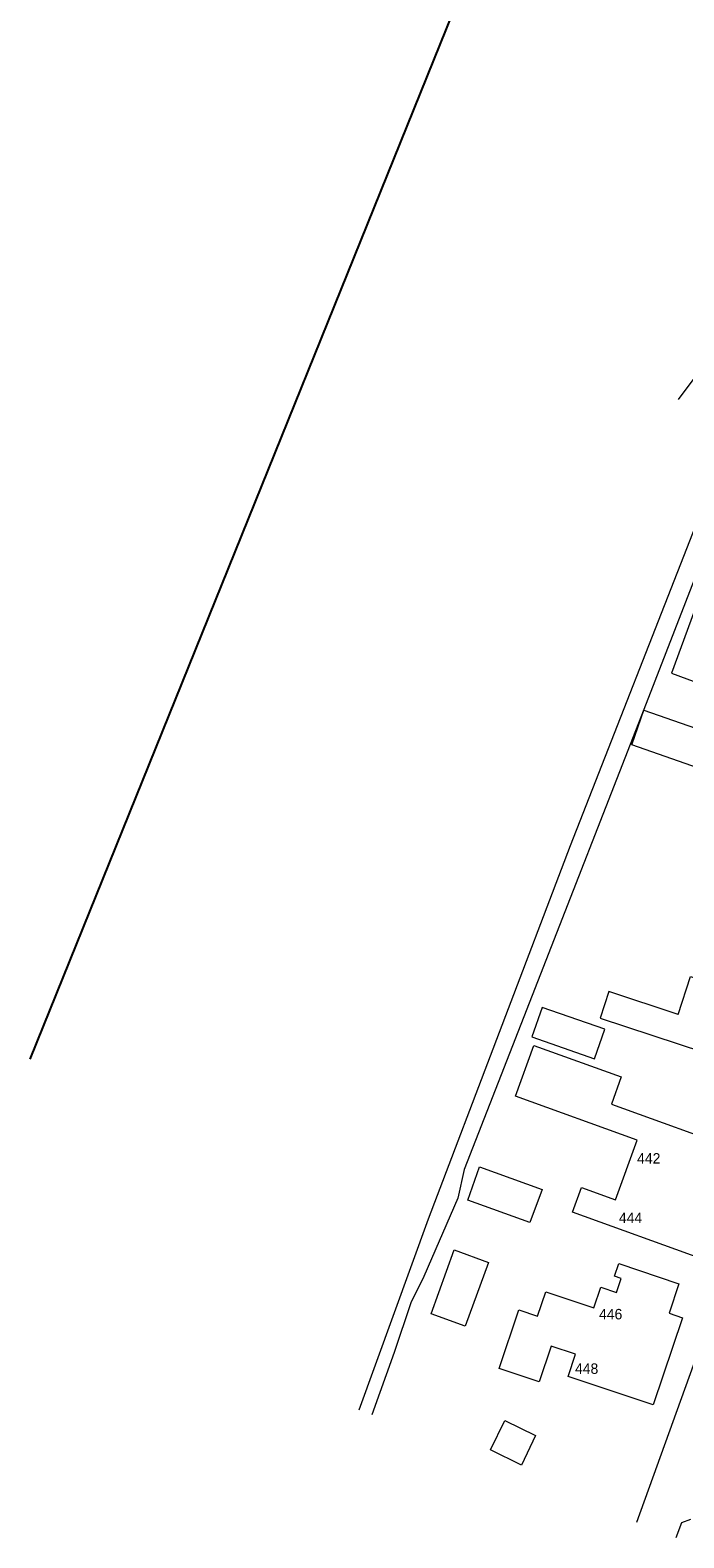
# Model space of a CAD drawing. Header units: inches. Extents: x 138248 to 138477, y 459601 to 459844.
# Tile 1 of 7: x 138248 to 138311, y 459616 to 459760. Entities that reach past the tile are written whole.
import ezdxf

# ---------------------------------------------------------------- set-up
doc = ezdxf.new("R2010")
doc.units = ezdxf.units.IN
doc.header["$LTSCALE"] = 0.25
doc.header["$MEASUREMENT"] = 0
for name, color, linetype, lineweight in [('GEBOUWEN', 3, 'Continuous', 0), ('GEO_Huisnummer', 7, 'Continuous', 0), ('GEO_Wal beschoeiing', 7, 'Continuous', 0), ('ONDERGROND', 7, 'Continuous', 0)]:
    doc.layers.add(name, color=color, linetype=linetype, lineweight=lineweight)
doc.styles.add('Style-LOW_RES_FILLED', font='LOW_RES_FILLED.shx')

msp = doc.modelspace()

# ---------------------------------------------------------------- linework, layer by layer
msp.add_lwpolyline([(138248.39, 459661.54), (138300.93, 459791.53)])
at = {"layer": 'GEBOUWEN', "flags": 128}
for points in [[(138315.37, 459696.39), (138317.32, 459701.69), (138321.63, 459700.1), (138324.11, 459706.84), (138324.86, 459706.57), (138326.37, 459710.67), (138325.62, 459710.94), (138325.8, 459711.45), (138321.31, 459713.1), (138321.1, 459712.55), (138317.54, 459713.87), (138314.75, 459706.3), (138312.88, 459706.99), (138309.74, 459698.46), (138315.37, 459696.39)], [(138314.14, 459692.48), (138312.98, 459689.16), (138305.95, 459691.62), (138307.11, 459694.94), (138314.14, 459692.48)], [(138310.38, 459665.83), (138311.57, 459669.45), (138319.83, 459666.73), (138317.84, 459660.55)], [(138310.38, 459665.83), (138303.77, 459668.01), (138302.93, 459665.46), (138317.84, 459660.55)], [(138296.39, 459663.67), (138302.39, 459661.58), (138303.37, 459664.41), (138297.38, 459666.5), (138296.39, 459663.67)], [(138304, 459657.26), (138316.56, 459652.72), (138312.83, 459642.39), (138300.29, 459646.92), (138301.14, 459649.28), (138304.4, 459648.1), (138306.46, 459653.8), (138294.84, 459658), (138296.59, 459662.86), (138304.94, 459659.85), (138304, 459657.26)], [(138296.19, 459645.93), (138290.28, 459648.06), (138291.4, 459651.26), (138297.37, 459649.09), (138296.19, 459645.93)], [(138292.24, 459642.11), (138290, 459636), (138286.75, 459637.2), (138288.96, 459643.32), (138292.24, 459642.11)], [(138308.01, 459628.48), (138299.87, 459631.21), (138300.58, 459633.33), (138298.25, 459634.11), (138297.1, 459630.68), (138293.26, 459631.96), (138295.15, 459637.58), (138296.94, 459636.98), (138297.72, 459639.31), (138302.33, 459637.77), (138302.99, 459639.75), (138304.5, 459639.24), (138304.95, 459640.58), (138304.29, 459640.8), (138304.7, 459642), (138310.47, 459640.05), (138309.53, 459637.25), (138310.81, 459636.82), (138308.01, 459628.48)], [(138295.39, 459622.73), (138292.45, 459624.17), (138293.81, 459627), (138296.74, 459625.56), (138295.39, 459622.73)]]:
    msp.add_lwpolyline(points, dxfattribs=at)
at = {"layer": 'GEO_Wal beschoeiing', "linetype": 'Continuous', "lineweight": 0, "flags": 128}
for points in [[(138300.1, 459681.99), (138312.44, 459713.49), (138317.5, 459725.49), (138320.77, 459722.78), (138322.11, 459721.63), (138325, 459717.5)], [(138324.18, 459717.06), (138322.02, 459720.38), (138320.51, 459722.07), (138318.23, 459723.67), (138307.12, 459694.98)], [(138307.12, 459694.98), (138296.43, 459667.64)], [(138296.43, 459667.64), (138289.93, 459651.01), (138289.31, 459648.25), (138286.05, 459640.77), (138284.83, 459638.23), (138283.23, 459633.49)]]:
    msp.add_lwpolyline(points, dxfattribs=at)
at = {"layer": 'ONDERGROND', "linetype": 'Continuous', "lineweight": 0, "flags": 128}
for points in [[(138313.31, 459728.56), (138310.38, 459724.65)], [(138286.52, 459646.29), (138300.1, 459681.99)], [(138306.44, 459617.27), (138311.85, 459632.29), (138318.7, 459651.91)], [(138279.87, 459628.01), (138286.52, 459646.29)], [(138283.23, 459633.49), (138281.07, 459627.53)], [(138310.7, 459617.19), (138310.18, 459615.76)], [(138311.56, 459617.53), (138310.7, 459617.19)]]:
    msp.add_lwpolyline(points, dxfattribs=at)

# ---------------------------------------------------------------- texts
at = {"layer": 'GEO_Huisnummer', "linetype": 'Continuous', "lineweight": 0, "style": 'Style-LOW_RES_FILLED'}
for s, p in [('442', (138306.46, 459651.56)), ('444', (138304.72, 459645.87)), ('446', (138302.82, 459636.66)), ('448', (138300.52, 459631.45))]:
    msp.add_text(s, height=1, dxfattribs=at).set_placement(p)

doc.saveas('drawing.dxf')
